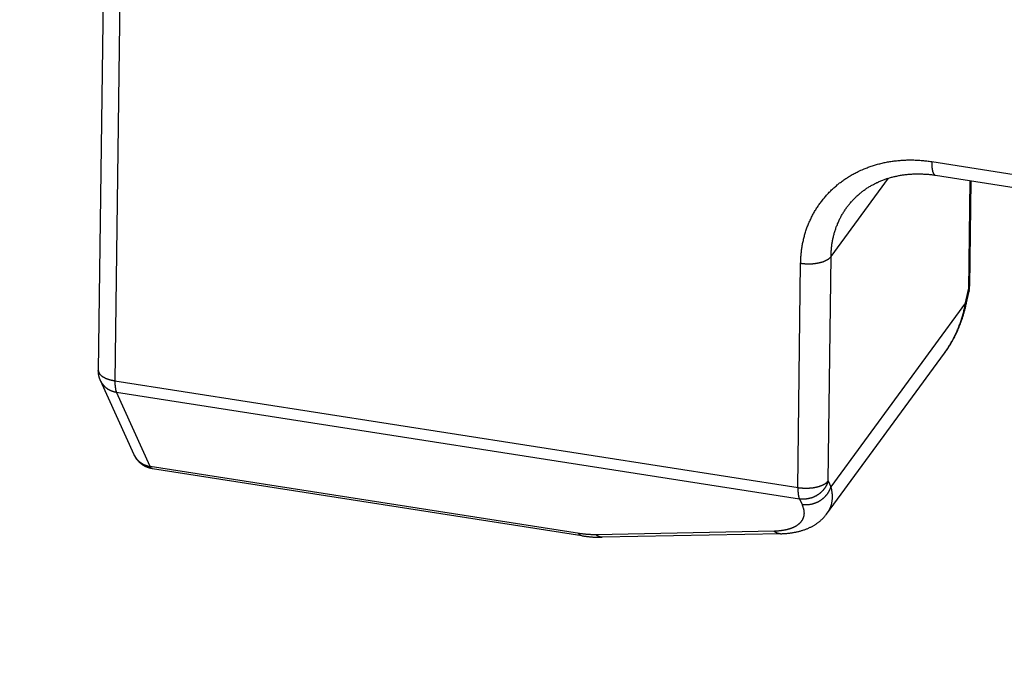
# Model space of a CAD drawing. Header units: inches. Extents: x 0 to 22, y 0 to 17.
# Tile 27 of 46: x 8.179 to 9.409, y 10.839 to 11.645. Entities that reach past the tile are written whole.
import ezdxf

# ---------------------------------------------------------------- set-up
doc = ezdxf.new("R2010")
doc.units = ezdxf.units.IN
doc.header["$LTSCALE"] = 1.21
doc.header["$MEASUREMENT"] = 0
doc.layers.get('0').update_dxf_attribs({"linetype": 'CONTINUOUS'})
doc.styles.get("Standard").update_dxf_attribs({"font": 'arial.ttf'})
doc.dimstyles.new('DIMSTYLE_1', dxfattribs={"dimtxt": 0.17, "dimasz": 0.2, "dimexe": 0.09, "dimexo": 0.07, "dimgap": 0.0425, "dimtad": 0, "dimtih": 1, "dimtoh": 1, "dimzin": 4, "dimdsep": 46, "dimtxsty": 'Standard', "dimblk": '_FILLED', "dimblk1": '_FILLED', "dimblk2": '_FILLED', "dimcen": 0.09, "dimadec": 3, "dimazin": 1, "dimtfac": 1, "dimtdec": 3, "dimtofl": 0, "dimtmove": 0, "dimatfit": 3, "dimldrblk": '_FILLED', "dimfxl": 0, "dimtolj": 1, "dimtzin": 4, "dimarcsym": 0})

# ---------------------------------------------------------------- blocks, each defined once
blk = doc.blocks.new('_FILLED')
at = {"color": 0, "linetype": 'ByBlock'}
blk.add_solid([(0, 0), (-1, 0.2), (-1, -0.2)], dxfattribs=at)
blk = doc.blocks.new('*D1')
at = {"color": 2, "linetype": 'Continuous'}
for p, q in [((20.9102, 11.4958), (20.8549, 11.6315)), ((21.0642, 11.1185), (20.9102, 11.4958)), ((20.9229, 11.4648), (11.4904, 7.6153)), ((1.2938, 3.4541), (10.7263, 7.3035)), ((1.2812, 3.4851), (1.2258, 3.6207)), ((1.4352, 3.1077), (1.2812, 3.4851))]:
    blk.add_line(p, q, dxfattribs=at)
at = {"color": 2, "linetype": 'Continuous', "xscale": 0.2, "yscale": 0.2, "zscale": 0.2}
for p, rotation in [((20.9229, 11.4648), 22.2006454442), ((1.2938, 3.4541), 202.2006454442)]:
    blk.add_blockref('_FILLED', p, dxfattribs=dict(at, rotation=rotation))
at = {"color": 2, "linetype": 'Continuous', "insert": (11.1084, 7.5444), "char_height": 0.17, "width": 0.594052, "attachment_point": 2, "line_spacing_factor": 0.9}
blk.add_mtext('37.00', dxfattribs=at)

msp = doc.modelspace()

# ---------------------------------------------------------------- linework, layer by layer
at = {"color": 7, "linetype": 'Continuous'}
for p, q in [((8.2862, 11.8993), (8.2774, 11.2072)), ((8.3069, 11.8863), (8.2981, 11.1938)), ((9.318, 11.4677), (9.4615, 11.4452)), ((9.1923, 11.3491), (9.2641, 11.447)), ((9.3226, 11.4507), (9.4662, 11.4283)), ((9.3656, 11.444), (9.3639, 11.308)), ((9.367, 11.4438), (9.3653, 11.3121)), ((9.1887, 11.0692), (9.1923, 11.3491)), ((9.1509, 11.0606), (9.1544, 11.3409)), ((9.3603, 11.2916), (9.3639, 11.308)), ((9.3611, 11.2897), (9.3647, 11.3061)), ((9.3603, 11.2916), (9.1919, 11.062)), ((9.1868, 11.0279), (9.3341, 11.2287)), ((9.3339, 11.2285), (9.3349, 11.2299)), ((8.3222, 11.1018), (8.2801, 11.1944)), ((8.2981, 11.1942), (9.1513, 11.0609)), ((8.3422, 11.0873), (8.3001, 11.18)), ((8.3001, 11.18), (9.1528, 11.0467)), ((8.3222, 11.1018), (8.3223, 11.1016)), ((8.3223, 11.1015), (8.3222, 11.1018)), ((8.8781, 11.0035), (8.3422, 11.0873)), ((8.881, 11.0008), (8.3449, 11.0845)), ((9.1887, 11.0692), (9.1919, 11.062)), ((9.1528, 11.0467), (9.1561, 11.0396)), ((9.1217, 11.0065), (8.8988, 11.0021)), ((9.1291, 11.0034), (8.9067, 10.999))]:
    msp.add_line(p, q, dxfattribs=at)
for points in [[(9.1544, 11.3409), (9.1545, 11.3423), (9.1545, 11.3437), (9.1545, 11.3451), (9.1546, 11.3465), (9.1547, 11.3478), (9.1548, 11.3492), (9.1549, 11.3506), (9.155, 11.3519), (9.1551, 11.3533), (9.1553, 11.3547), (9.1554, 11.356), (9.1556, 11.3574), (9.1558, 11.3587), (9.156, 11.3601), (9.1562, 11.3614), (9.1564, 11.3628), (9.1567, 11.3641), (9.1569, 11.3654), (9.1572, 11.3668), (9.1575, 11.3681), (9.1578, 11.3694), (9.1581, 11.3707), (9.1584, 11.3721), (9.1587, 11.3734), (9.1591, 11.3747), (9.1594, 11.376), (9.1598, 11.3773), (9.1602, 11.3785), (9.1606, 11.3798), (9.161, 11.3811), (9.1614, 11.3824), (9.1618, 11.3836), (9.1623, 11.3849), (9.1627, 11.3861), (9.1632, 11.3874), (9.1637, 11.3886), (9.1642, 11.3899), (9.1647, 11.3911), (9.1652, 11.3923), (9.1658, 11.3935), (9.1663, 11.3948), (9.1669, 11.396), (9.1675, 11.3972), (9.1681, 11.3983), (9.1687, 11.3995), (9.1693, 11.4007), (9.1699, 11.4019), (9.1705, 11.403), (9.1712, 11.4042), (9.1718, 11.4053), (9.1725, 11.4065), (9.1732, 11.4076), (9.1739, 11.4087), (9.1746, 11.4099), (9.1753, 11.411), (9.1761, 11.4121), (9.1768, 11.4132), (9.1776, 11.4142), (9.1783, 11.4153), (9.1791, 11.4164), (9.1799, 11.4175), (9.1807, 11.4185), (9.1815, 11.4196), (9.1823, 11.4206), (9.1832, 11.4216), (9.184, 11.4226), (9.1849, 11.4236), (9.1857, 11.4246), (9.1866, 11.4256), (9.1875, 11.4266), (9.1884, 11.4276), (9.1893, 11.4285), (9.1902, 11.4295), (9.1912, 11.4304), (9.1921, 11.4314), (9.1931, 11.4323), (9.194, 11.4332), (9.195, 11.4341), (9.196, 11.435), (9.197, 11.4359), (9.198, 11.4368), (9.199, 11.4376), (9.2, 11.4385), (9.201, 11.4393), (9.2021, 11.4402), (9.2031, 11.441), (9.2042, 11.4418), (9.2053, 11.4426), (9.2063, 11.4434), (9.2074, 11.4442), (9.2085, 11.445), (9.2096, 11.4457), (9.2107, 11.4465), (9.2119, 11.4472), (9.213, 11.4479), (9.2141, 11.4486), (9.2153, 11.4493), (9.2165, 11.45), (9.2176, 11.4507), (9.2188, 11.4514), (9.22, 11.4521), (9.2212, 11.4527), (9.2224, 11.4533), (9.2236, 11.454), (9.2248, 11.4546), (9.226, 11.4552), (9.2272, 11.4558), (9.2285, 11.4564), (9.2297, 11.4569), (9.231, 11.4575), (9.2322, 11.458), (9.2335, 11.4586), (9.2348, 11.4591), (9.2361, 11.4596), (9.2373, 11.4601), (9.2386, 11.4606), (9.2399, 11.461), (9.2412, 11.4615), (9.2425, 11.4619), (9.2439, 11.4624), (9.2452, 11.4628), (9.2465, 11.4632), (9.2479, 11.4636), (9.2492, 11.464), (9.2505, 11.4644), (9.2519, 11.4647), (9.2532, 11.4651), (9.2546, 11.4654), (9.256, 11.4657), (9.2574, 11.4661), (9.2587, 11.4664), (9.2601, 11.4666), (9.2615, 11.4669), (9.2629, 11.4672), (9.2643, 11.4674), (9.2657, 11.4677), (9.2671, 11.4679), (9.2685, 11.4681), (9.2699, 11.4683), (9.2713, 11.4685), (9.2727, 11.4687), (9.2742, 11.4688), (9.2756, 11.469), (9.277, 11.4691), (9.2785, 11.4692), (9.2799, 11.4693), (9.2813, 11.4694), (9.2828, 11.4695), (9.2842, 11.4696), (9.2857, 11.4696), (9.2871, 11.4697), (9.2886, 11.4697), (9.29, 11.4697), (9.2915, 11.4697), (9.293, 11.4697), (9.2944, 11.4697), (9.2959, 11.4697), (9.2973, 11.4696), (9.2988, 11.4696), (9.3003, 11.4695), (9.3018, 11.4694), (9.3032, 11.4693), (9.3047, 11.4692), (9.3062, 11.4691), (9.3076, 11.469), (9.3091, 11.4688), (9.3106, 11.4686), (9.3121, 11.4685), (9.3135, 11.4683), (9.315, 11.4681), (9.3165, 11.4679), (9.318, 11.4677)], [(9.318, 11.4677), (9.318, 11.4673), (9.318, 11.4669), (9.318, 11.4665), (9.318, 11.4662), (9.318, 11.4658), (9.318, 11.4654), (9.318, 11.4651), (9.318, 11.4647), (9.318, 11.4644), (9.318, 11.464), (9.318, 11.4637), (9.318, 11.4633), (9.3181, 11.463), (9.3181, 11.4627), (9.3181, 11.4623), (9.3181, 11.462), (9.3182, 11.4617), (9.3182, 11.4614), (9.3182, 11.461), (9.3182, 11.4607), (9.3183, 11.4604), (9.3183, 11.4601), (9.3183, 11.4598), (9.3184, 11.4595), (9.3184, 11.4592), (9.3185, 11.4589), (9.3185, 11.4586), (9.3185, 11.4584), (9.3186, 11.4581), (9.3186, 11.4578), (9.3187, 11.4575), (9.3187, 11.4573), (9.3188, 11.457), (9.3189, 11.4568), (9.3189, 11.4565), (9.319, 11.4563), (9.319, 11.456), (9.3191, 11.4558), (9.3192, 11.4556), (9.3192, 11.4553), (9.3193, 11.4551), (9.3193, 11.4549), (9.3194, 11.4547), (9.3195, 11.4545), (9.3196, 11.4543), (9.3196, 11.4541), (9.3197, 11.4539), (9.3198, 11.4537), (9.3199, 11.4535), (9.3199, 11.4533), (9.32, 11.4532), (9.3201, 11.453), (9.3202, 11.4528), (9.3203, 11.4527), (9.3204, 11.4525), (9.3205, 11.4524), (9.3205, 11.4523), (9.3206, 11.4521), (9.3207, 11.452), (9.3208, 11.4519), (9.3209, 11.4518), (9.321, 11.4517), (9.3211, 11.4516), (9.3212, 11.4515), (9.3213, 11.4514), (9.3214, 11.4513), (9.3215, 11.4512), (9.3216, 11.4511), (9.3217, 11.4511), (9.3218, 11.451), (9.3219, 11.4509), (9.322, 11.4509), (9.3221, 11.4508), (9.3223, 11.4508), (9.3224, 11.4508), (9.3225, 11.4507), (9.3226, 11.4507), (9.3226, 11.4507)], [(9.2125, 11.4112), (9.2131, 11.412), (9.2138, 11.4129), (9.2145, 11.4138), (9.2152, 11.4147), (9.2159, 11.4156), (9.2166, 11.4164), (9.2173, 11.4173), (9.2181, 11.4181), (9.2188, 11.4189), (9.2196, 11.4197), (9.2203, 11.4205), (9.2211, 11.4214), (9.2219, 11.4221), (9.2227, 11.4229), (9.2235, 11.4237), (9.2243, 11.4245), (9.2252, 11.4252), (9.226, 11.426), (9.2268, 11.4267), (9.2277, 11.4274), (9.2285, 11.4281), (9.2294, 11.4289), (9.2303, 11.4296), (9.2312, 11.4302), (9.2321, 11.4309), (9.233, 11.4316), (9.2339, 11.4322), (9.2348, 11.4329), (9.2357, 11.4335), (9.2367, 11.4342), (9.2376, 11.4348), (9.2385, 11.4354), (9.2395, 11.436), (9.2405, 11.4366), (9.2414, 11.4371), (9.2424, 11.4377), (9.2434, 11.4383), (9.2444, 11.4388), (9.2454, 11.4393), (9.2464, 11.4399), (9.2474, 11.4404), (9.2484, 11.4409), (9.2494, 11.4414), (9.2505, 11.4418), (9.2515, 11.4423), (9.2525, 11.4428), (9.2536, 11.4432), (9.2546, 11.4437), (9.2557, 11.4441), (9.2568, 11.4445), (9.2578, 11.4449), (9.2589, 11.4453), (9.26, 11.4457), (9.2611, 11.4461), (9.2622, 11.4464), (9.2633, 11.4468), (9.2644, 11.4471), (9.2655, 11.4475), (9.2666, 11.4478), (9.2677, 11.4481), (9.2688, 11.4484), (9.27, 11.4487), (9.2711, 11.449), (9.2722, 11.4492), (9.2734, 11.4495), (9.2745, 11.4497), (9.2757, 11.45), (9.2768, 11.4502), (9.278, 11.4504), (9.2791, 11.4506), (9.2803, 11.4508), (9.2815, 11.451), (9.2826, 11.4512), (9.2838, 11.4513), (9.285, 11.4515), (9.2862, 11.4516), (9.2873, 11.4517), (9.2885, 11.4519), (9.2897, 11.452), (9.2909, 11.4521), (9.2921, 11.4521), (9.2933, 11.4522), (9.2945, 11.4523), (9.2957, 11.4523), (9.2969, 11.4524), (9.2981, 11.4524), (9.2993, 11.4524), (9.3005, 11.4524), (9.3018, 11.4524), (9.303, 11.4524), (9.3042, 11.4524), (9.3054, 11.4523), (9.3066, 11.4523), (9.3079, 11.4522), (9.3091, 11.4522), (9.3103, 11.4521), (9.3115, 11.452), (9.3128, 11.4519), (9.314, 11.4518), (9.3152, 11.4517), (9.3165, 11.4515), (9.3177, 11.4514), (9.3189, 11.4512), (9.3202, 11.4511), (9.3214, 11.4509), (9.3226, 11.4507)], [(9.1923, 11.3491), (9.1923, 11.3503), (9.1923, 11.3515), (9.1924, 11.3527), (9.1924, 11.3539), (9.1925, 11.3551), (9.1926, 11.3563), (9.1927, 11.3575), (9.1928, 11.3587), (9.1929, 11.3598), (9.193, 11.361), (9.1932, 11.3622), (9.1933, 11.3634), (9.1935, 11.3645), (9.1937, 11.3657), (9.1938, 11.3668), (9.1941, 11.368), (9.1943, 11.3692), (9.1945, 11.3703), (9.1947, 11.3715), (9.195, 11.3726), (9.1953, 11.3737), (9.1955, 11.3749), (9.1958, 11.376), (9.1961, 11.3771), (9.1964, 11.3782), (9.1967, 11.3793), (9.1971, 11.3805), (9.1974, 11.3816), (9.1978, 11.3827), (9.1982, 11.3838), (9.1985, 11.3849), (9.1989, 11.3859), (9.1993, 11.387), (9.1998, 11.3881), (9.2002, 11.3892), (9.2006, 11.3902), (9.2011, 11.3913), (9.2015, 11.3923), (9.202, 11.3934), (9.2025, 11.3944), (9.203, 11.3955), (9.2035, 11.3965), (9.204, 11.3975), (9.2045, 11.3985), (9.2051, 11.3995), (9.2056, 11.4005), (9.2062, 11.4015), (9.2068, 11.4025), (9.2074, 11.4035), (9.208, 11.4045), (9.2086, 11.4054), (9.2092, 11.4064), (9.2098, 11.4074), (9.2104, 11.4083), (9.2111, 11.4093), (9.2118, 11.4102), (9.2125, 11.4112)], [(9.1544, 11.3409), (9.1548, 11.3409), (9.1552, 11.3408), (9.1556, 11.3407), (9.156, 11.3407), (9.1565, 11.3406), (9.1569, 11.3406), (9.1573, 11.3405), (9.1577, 11.3405), (9.1581, 11.3405), (9.1585, 11.3404), (9.1589, 11.3404), (9.1593, 11.3404), (9.1598, 11.3403), (9.1602, 11.3403), (9.1606, 11.3403), (9.161, 11.3402), (9.1614, 11.3402), (9.1618, 11.3402), (9.1623, 11.3402), (9.1627, 11.3402), (9.1631, 11.3402), (9.1635, 11.3402), (9.164, 11.3402), (9.1644, 11.3402), (9.1648, 11.3402), (9.1652, 11.3402), (9.1656, 11.3402), (9.1661, 11.3402), (9.1665, 11.3402), (9.1669, 11.3402), (9.1673, 11.3402), (9.1677, 11.3402), (9.1681, 11.3403), (9.1686, 11.3403), (9.169, 11.3403), (9.1694, 11.3403), (9.1698, 11.3404), (9.1702, 11.3404), (9.1706, 11.3405), (9.171, 11.3405), (9.1714, 11.3405), (9.1718, 11.3406), (9.1722, 11.3406), (9.1726, 11.3407), (9.173, 11.3407), (9.1734, 11.3408), (9.1738, 11.3408), (9.1742, 11.3409), (9.1746, 11.341), (9.175, 11.341), (9.1754, 11.3411), (9.1758, 11.3412), (9.1762, 11.3412), (9.1766, 11.3413), (9.1769, 11.3414), (9.1773, 11.3415), (9.1777, 11.3416), (9.1781, 11.3416), (9.1784, 11.3417), (9.1788, 11.3418), (9.1792, 11.3419), (9.1795, 11.342), (9.1799, 11.3421), (9.1802, 11.3422), (9.1806, 11.3423), (9.1809, 11.3424), (9.1813, 11.3425), (9.1816, 11.3426), (9.1819, 11.3427), (9.1823, 11.3428), (9.1826, 11.343), (9.1829, 11.3431), (9.1833, 11.3432), (9.1836, 11.3433), (9.1839, 11.3434), (9.1842, 11.3436), (9.1845, 11.3437), (9.1848, 11.3438), (9.1851, 11.3439), (9.1854, 11.3441), (9.1857, 11.3442), (9.186, 11.3444), (9.1862, 11.3445), (9.1865, 11.3446), (9.1868, 11.3448), (9.1871, 11.3449), (9.1873, 11.3451), (9.1876, 11.3452), (9.1878, 11.3454), (9.1881, 11.3455), (9.1883, 11.3457), (9.1886, 11.3458), (9.1888, 11.346), (9.189, 11.3461), (9.1892, 11.3463), (9.1895, 11.3464), (9.1897, 11.3466), (9.1899, 11.3468), (9.1901, 11.3469), (9.1903, 11.3471), (9.1905, 11.3472), (9.1907, 11.3474), (9.1909, 11.3476), (9.191, 11.3478), (9.1912, 11.3479), (9.1914, 11.3481), (9.1915, 11.3483), (9.1917, 11.3484), (9.1918, 11.3486), (9.192, 11.3488), (9.1921, 11.349), (9.1923, 11.3491)], [(9.3639, 11.308), (9.364, 11.3082), (9.3641, 11.3084), (9.3642, 11.3085), (9.3643, 11.3087), (9.3644, 11.3089), (9.3645, 11.3091), (9.3646, 11.3093), (9.3647, 11.3094), (9.3648, 11.3096), (9.3649, 11.3098), (9.365, 11.31), (9.365, 11.3102), (9.3651, 11.3104), (9.3651, 11.3106), (9.3652, 11.3107), (9.3652, 11.3109), (9.3653, 11.3111), (9.3653, 11.3113), (9.3653, 11.3115), (9.3653, 11.3117), (9.3653, 11.3119), (9.3653, 11.3121)], [(9.3647, 11.3061), (9.3647, 11.3064), (9.3648, 11.3068), (9.3649, 11.3072), (9.3649, 11.3076), (9.365, 11.308), (9.3651, 11.3084), (9.3651, 11.3088), (9.3652, 11.3092), (9.3652, 11.3096), (9.3652, 11.31), (9.3653, 11.3104), (9.3653, 11.3108), (9.3653, 11.3112), (9.3653, 11.3117), (9.3653, 11.3121)], [(9.3639, 11.308), (9.364, 11.3079), (9.364, 11.3078), (9.3641, 11.3077), (9.3642, 11.3076), (9.3643, 11.3075), (9.3643, 11.3074), (9.3644, 11.3073), (9.3645, 11.3072), (9.3645, 11.3071), (9.3645, 11.307), (9.3646, 11.3069), (9.3646, 11.3068), (9.3646, 11.3067), (9.3647, 11.3066), (9.3647, 11.3066), (9.3647, 11.3065), (9.3647, 11.3064), (9.3647, 11.3063), (9.3647, 11.3062), (9.3647, 11.3061)], [(9.3347, 11.2295), (9.3354, 11.2306), (9.3362, 11.2317), (9.3369, 11.2328), (9.3376, 11.2339), (9.3384, 11.235), (9.3391, 11.2361), (9.3398, 11.2372), (9.3405, 11.2384), (9.3412, 11.2395), (9.3419, 11.2407), (9.3425, 11.2418), (9.3432, 11.243), (9.3439, 11.2442), (9.3445, 11.2454), (9.3452, 11.2466), (9.3458, 11.2478), (9.3464, 11.249), (9.347, 11.2503), (9.3476, 11.2515), (9.3482, 11.2528), (9.3488, 11.254), (9.3493, 11.2553), (9.3499, 11.2565), (9.3504, 11.2578), (9.351, 11.2591), (9.3515, 11.2604), (9.352, 11.2617), (9.3525, 11.263), (9.353, 11.2643), (9.3535, 11.2656), (9.3539, 11.267), (9.3544, 11.2683), (9.3548, 11.2696), (9.3553, 11.271), (9.3557, 11.2723), (9.3561, 11.2737), (9.3565, 11.275), (9.3569, 11.2764), (9.3573, 11.2777), (9.3576, 11.2791), (9.358, 11.2805), (9.3583, 11.2819), (9.3586, 11.2832), (9.3589, 11.2846), (9.3592, 11.286), (9.3595, 11.2874), (9.3598, 11.2888), (9.3601, 11.2902), (9.3603, 11.2916)], [(9.3349, 11.2299), (9.3357, 11.231), (9.3365, 11.2321), (9.3373, 11.2333), (9.338, 11.2344), (9.3388, 11.2356), (9.3396, 11.2368), (9.3403, 11.238), (9.3411, 11.2392), (9.3418, 11.2404), (9.3425, 11.2416), (9.3432, 11.2429), (9.3439, 11.2441), (9.3446, 11.2454), (9.3453, 11.2467), (9.346, 11.2479), (9.3467, 11.2492), (9.3473, 11.2505), (9.348, 11.2518), (9.3486, 11.2531), (9.3492, 11.2545), (9.3499, 11.2558), (9.3505, 11.2571), (9.3511, 11.2585), (9.3516, 11.2598), (9.3522, 11.2612), (9.3528, 11.2626), (9.3533, 11.264), (9.3539, 11.2653), (9.3544, 11.2667), (9.3549, 11.2681), (9.3554, 11.2695), (9.3559, 11.2709), (9.3564, 11.2724), (9.3568, 11.2738), (9.3573, 11.2752), (9.3577, 11.2766), (9.3582, 11.2781), (9.3586, 11.2795), (9.359, 11.281), (9.3594, 11.2824), (9.3597, 11.2839), (9.3601, 11.2853), (9.3605, 11.2868), (9.3608, 11.2883), (9.3611, 11.2897)], [(9.3603, 11.2916), (9.3604, 11.2915), (9.3605, 11.2914), (9.3606, 11.2913), (9.3607, 11.2912), (9.3607, 11.2911), (9.3608, 11.291), (9.3609, 11.2909), (9.3609, 11.2908), (9.361, 11.2907), (9.361, 11.2906), (9.361, 11.2905), (9.3611, 11.2904), (9.3611, 11.2903), (9.3611, 11.2902), (9.3611, 11.2901), (9.3611, 11.29), (9.3611, 11.2899), (9.3611, 11.2898), (9.3611, 11.2898), (9.3611, 11.2897)], [(8.2774, 11.2072), (8.2774, 11.2071), (8.2774, 11.2069), (8.2775, 11.2067), (8.2775, 11.2065), (8.2775, 11.2063), (8.2775, 11.2061), (8.2776, 11.2059), (8.2776, 11.2057), (8.2777, 11.2056), (8.2777, 11.2054), (8.2778, 11.2052), (8.2778, 11.205), (8.2779, 11.2048), (8.278, 11.2046), (8.2781, 11.2044), (8.2781, 11.2042), (8.2782, 11.2041), (8.2783, 11.2039), (8.2784, 11.2037), (8.2786, 11.2035), (8.2787, 11.2033), (8.2788, 11.2031), (8.2789, 11.203), (8.2791, 11.2028), (8.2792, 11.2026), (8.2793, 11.2024), (8.2795, 11.2023), (8.2796, 11.2021), (8.2798, 11.2019), (8.28, 11.2017), (8.2801, 11.2016), (8.2803, 11.2014), (8.2805, 11.2012), (8.2807, 11.201), (8.2809, 11.2009), (8.2811, 11.2007), (8.2813, 11.2005), (8.2815, 11.2004), (8.2817, 11.2002), (8.2819, 11.2), (8.2822, 11.1999), (8.2824, 11.1997), (8.2826, 11.1996), (8.2829, 11.1994), (8.2831, 11.1992), (8.2833, 11.1991), (8.2836, 11.1989), (8.2839, 11.1988), (8.2841, 11.1986), (8.2844, 11.1985), (8.2847, 11.1983), (8.2849, 11.1982), (8.2852, 11.1981), (8.2855, 11.1979), (8.2858, 11.1978), (8.2861, 11.1976), (8.2864, 11.1975), (8.2867, 11.1974), (8.287, 11.1972), (8.2873, 11.1971), (8.2876, 11.197), (8.2879, 11.1968), (8.2883, 11.1967), (8.2886, 11.1966), (8.2889, 11.1965), (8.2892, 11.1964), (8.2896, 11.1962), (8.2899, 11.1961), (8.2903, 11.196), (8.2906, 11.1959), (8.291, 11.1958), (8.2913, 11.1957), (8.2917, 11.1956), (8.292, 11.1955), (8.2924, 11.1954), (8.2927, 11.1953), (8.2931, 11.1952), (8.2935, 11.1951), (8.2939, 11.195), (8.2942, 11.1949), (8.2946, 11.1948), (8.295, 11.1948), (8.2954, 11.1947), (8.2958, 11.1946), (8.2962, 11.1945), (8.2966, 11.1944), (8.2969, 11.1944), (8.2973, 11.1943), (8.2977, 11.1942), (8.2981, 11.1942)], [(8.2801, 11.1944), (8.2799, 11.1949), (8.2798, 11.1952), (8.2796, 11.1956), (8.2795, 11.196), (8.2793, 11.1964), (8.2792, 11.1968), (8.279, 11.1972), (8.2789, 11.1976), (8.2788, 11.198), (8.2786, 11.1984), (8.2785, 11.1988), (8.2784, 11.1992), (8.2783, 11.1997), (8.2782, 11.2001), (8.2781, 11.2005), (8.278, 11.2009), (8.278, 11.2013), (8.2779, 11.2017), (8.2778, 11.2021), (8.2777, 11.2026), (8.2777, 11.203), (8.2776, 11.2034), (8.2776, 11.2038), (8.2775, 11.2043), (8.2775, 11.2047), (8.2775, 11.2051), (8.2775, 11.2055), (8.2774, 11.206), (8.2774, 11.2064), (8.2774, 11.2068), (8.2774, 11.2072)], [(8.2802, 11.1943), (8.2804, 11.1939), (8.2805, 11.1936), (8.2807, 11.1933), (8.2809, 11.1929), (8.2811, 11.1926), (8.2812, 11.1923), (8.2814, 11.1919), (8.2816, 11.1916), (8.2818, 11.1913), (8.282, 11.191), (8.2823, 11.1907), (8.2825, 11.1904), (8.2827, 11.1901), (8.2829, 11.1898), (8.2832, 11.1895), (8.2834, 11.1892), (8.2836, 11.1889), (8.2839, 11.1886), (8.2841, 11.1883), (8.2844, 11.1881), (8.2846, 11.1878), (8.2849, 11.1875), (8.2852, 11.1872), (8.2855, 11.187), (8.2857, 11.1867), (8.286, 11.1865), (8.2863, 11.1862), (8.2866, 11.186), (8.2869, 11.1857), (8.2872, 11.1855), (8.2875, 11.1852), (8.2878, 11.185), (8.2881, 11.1848), (8.2884, 11.1846), (8.2887, 11.1843), (8.2891, 11.1841), (8.2894, 11.1839), (8.2897, 11.1837), (8.29, 11.1835), (8.2904, 11.1833), (8.2907, 11.1831), (8.2911, 11.1829), (8.2914, 11.1828), (8.2917, 11.1826), (8.2921, 11.1824), (8.2925, 11.1822), (8.2928, 11.1821), (8.2932, 11.1819), (8.2935, 11.1818), (8.2939, 11.1816), (8.2943, 11.1815), (8.2946, 11.1813), (8.295, 11.1812), (8.2954, 11.1811), (8.2958, 11.181), (8.2961, 11.1808), (8.2965, 11.1807), (8.2969, 11.1806), (8.2973, 11.1805), (8.2977, 11.1804), (8.2981, 11.1803), (8.2985, 11.1802), (8.2989, 11.1802), (8.2993, 11.1801), (8.2997, 11.18), (8.3001, 11.18)], [(8.2981, 11.1938), (8.2981, 11.1934), (8.2981, 11.1931), (8.2981, 11.1927), (8.2981, 11.1923), (8.2981, 11.192), (8.2981, 11.1916), (8.2982, 11.1913), (8.2982, 11.1909), (8.2982, 11.1906), (8.2982, 11.1902), (8.2982, 11.1899), (8.2982, 11.1896), (8.2982, 11.1892), (8.2983, 11.1889), (8.2983, 11.1886), (8.2983, 11.1883), (8.2983, 11.1879), (8.2984, 11.1876), (8.2984, 11.1873), (8.2984, 11.187), (8.2985, 11.1867), (8.2985, 11.1864), (8.2985, 11.1861), (8.2986, 11.1858), (8.2986, 11.1855), (8.2987, 11.1852), (8.2987, 11.185), (8.2987, 11.1847), (8.2988, 11.1844), (8.2988, 11.1841), (8.2989, 11.1839), (8.2989, 11.1836), (8.299, 11.1834), (8.2991, 11.1831), (8.2991, 11.1829), (8.2992, 11.1826), (8.2992, 11.1824), (8.2993, 11.1822), (8.2994, 11.1819), (8.2994, 11.1817), (8.2995, 11.1815), (8.2995, 11.1813), (8.2996, 11.1811), (8.2997, 11.1809), (8.2998, 11.1807), (8.2998, 11.1805), (8.2999, 11.1803), (8.3, 11.1801), (8.3001, 11.18)], [(8.3449, 11.0845), (8.3445, 11.0846), (8.3441, 11.0847), (8.3437, 11.0847), (8.3433, 11.0848), (8.3429, 11.0849), (8.3425, 11.085), (8.3421, 11.0851), (8.3417, 11.0852), (8.3414, 11.0853), (8.341, 11.0854), (8.3406, 11.0855), (8.3402, 11.0857), (8.3398, 11.0858), (8.3394, 11.0859), (8.339, 11.0861), (8.3386, 11.0862), (8.3382, 11.0864), (8.3379, 11.0865), (8.3375, 11.0867), (8.3371, 11.0869), (8.3367, 11.087), (8.3364, 11.0872), (8.336, 11.0874), (8.3356, 11.0876), (8.3353, 11.0878), (8.3349, 11.088), (8.3346, 11.0882), (8.3342, 11.0884), (8.3338, 11.0886), (8.3335, 11.0888), (8.3331, 11.089), (8.3328, 11.0893), (8.3325, 11.0895), (8.3321, 11.0897), (8.3318, 11.09), (8.3315, 11.0902), (8.3311, 11.0905), (8.3308, 11.0907), (8.3305, 11.091), (8.3302, 11.0913), (8.3298, 11.0915), (8.3295, 11.0918), (8.3292, 11.0921), (8.3289, 11.0924), (8.3286, 11.0927), (8.3283, 11.093), (8.328, 11.0933), (8.3277, 11.0936), (8.3275, 11.0939), (8.3272, 11.0942), (8.3269, 11.0945), (8.3266, 11.0948), (8.3264, 11.0951), (8.3261, 11.0954), (8.3258, 11.0958), (8.3256, 11.0961), (8.3253, 11.0964), (8.3251, 11.0968), (8.3249, 11.0971), (8.3246, 11.0975), (8.3244, 11.0978), (8.3242, 11.0982), (8.3239, 11.0985), (8.3237, 11.0989), (8.3235, 11.0993), (8.3233, 11.0996), (8.3231, 11.1), (8.3229, 11.1004), (8.3227, 11.1007), (8.3225, 11.1011), (8.3223, 11.1016)], [(8.3225, 11.1012), (8.3226, 11.1009), (8.3228, 11.1006), (8.323, 11.1002), (8.3232, 11.0999), (8.3234, 11.0996), (8.3236, 11.0993), (8.3237, 11.0989), (8.324, 11.0986), (8.3242, 11.0983), (8.3244, 11.098), (8.3246, 11.0977), (8.3248, 11.0974), (8.325, 11.0971), (8.3253, 11.0968), (8.3255, 11.0965), (8.3257, 11.0962), (8.326, 11.0959), (8.3262, 11.0956), (8.3265, 11.0954), (8.3268, 11.0951), (8.327, 11.0948), (8.3273, 11.0945), (8.3276, 11.0943), (8.3278, 11.094), (8.3281, 11.0938), (8.3284, 11.0935), (8.3287, 11.0933), (8.329, 11.093), (8.3293, 11.0928), (8.3296, 11.0925), (8.3299, 11.0923), (8.3302, 11.0921), (8.3305, 11.0919), (8.3308, 11.0917), (8.3312, 11.0914), (8.3315, 11.0912), (8.3318, 11.091), (8.3321, 11.0908), (8.3325, 11.0906), (8.3328, 11.0904), (8.3332, 11.0903), (8.3335, 11.0901), (8.3339, 11.0899), (8.3342, 11.0897), (8.3346, 11.0896), (8.3349, 11.0894), (8.3353, 11.0892), (8.3356, 11.0891), (8.336, 11.0889), (8.3364, 11.0888), (8.3367, 11.0887), (8.3371, 11.0885), (8.3375, 11.0884), (8.3379, 11.0883), (8.3383, 11.0882), (8.3386, 11.088), (8.339, 11.0879), (8.3394, 11.0878), (8.3398, 11.0877), (8.3402, 11.0876), (8.3406, 11.0876), (8.341, 11.0875), (8.3414, 11.0874), (8.3418, 11.0873), (8.3422, 11.0873)], [(8.3449, 11.0845), (8.3448, 11.0845), (8.3447, 11.0846), (8.3446, 11.0846), (8.3445, 11.0846), (8.3444, 11.0847), (8.3443, 11.0847), (8.3442, 11.0848), (8.3441, 11.0848), (8.3439, 11.0849), (8.3438, 11.085), (8.3437, 11.0851), (8.3436, 11.0851), (8.3435, 11.0852), (8.3434, 11.0853), (8.3433, 11.0854), (8.3432, 11.0855), (8.3431, 11.0857), (8.343, 11.0858), (8.343, 11.0859), (8.3429, 11.086), (8.3428, 11.0862), (8.3427, 11.0863), (8.3426, 11.0865), (8.3425, 11.0866), (8.3424, 11.0868), (8.3423, 11.0869), (8.3423, 11.0871), (8.3422, 11.0873)], [(9.1513, 11.0609), (9.1517, 11.0608), (9.1521, 11.0608), (9.1525, 11.0607), (9.1529, 11.0607), (9.1533, 11.0606), (9.1537, 11.0606), (9.1541, 11.0605), (9.1545, 11.0605), (9.155, 11.0605), (9.1554, 11.0604), (9.1558, 11.0604), (9.1562, 11.0604), (9.1566, 11.0603), (9.157, 11.0603), (9.1575, 11.0603), (9.1579, 11.0603), (9.1583, 11.0602), (9.1587, 11.0602), (9.1591, 11.0602), (9.1596, 11.0602), (9.16, 11.0602), (9.1604, 11.0602), (9.1608, 11.0602), (9.1612, 11.0602), (9.1617, 11.0602), (9.1621, 11.0602), (9.1625, 11.0602), (9.1629, 11.0602), (9.1633, 11.0602), (9.1638, 11.0603), (9.1642, 11.0603), (9.1646, 11.0603), (9.165, 11.0603), (9.1654, 11.0603), (9.1658, 11.0604), (9.1662, 11.0604), (9.1667, 11.0604), (9.1671, 11.0605), (9.1675, 11.0605), (9.1679, 11.0606), (9.1683, 11.0606), (9.1687, 11.0607), (9.1691, 11.0607), (9.1695, 11.0608), (9.1699, 11.0608), (9.1703, 11.0609), (9.1707, 11.0609), (9.1711, 11.061), (9.1715, 11.0611), (9.1719, 11.0611), (9.1722, 11.0612), (9.1726, 11.0613), (9.173, 11.0614), (9.1734, 11.0614), (9.1738, 11.0615), (9.1741, 11.0616), (9.1745, 11.0617), (9.1749, 11.0618), (9.1752, 11.0619), (9.1756, 11.062), (9.176, 11.062), (9.1763, 11.0621), (9.1767, 11.0622), (9.177, 11.0623), (9.1774, 11.0624), (9.1777, 11.0626), (9.1781, 11.0627), (9.1784, 11.0628), (9.1787, 11.0629), (9.1791, 11.063), (9.1794, 11.0631), (9.1797, 11.0632), (9.18, 11.0634), (9.1803, 11.0635), (9.1806, 11.0636), (9.1809, 11.0637), (9.1812, 11.0639), (9.1815, 11.064), (9.1818, 11.0641), (9.1821, 11.0642), (9.1824, 11.0644), (9.1827, 11.0645), (9.183, 11.0647), (9.1832, 11.0648), (9.1835, 11.0649), (9.1838, 11.0651), (9.184, 11.0652), (9.1843, 11.0654), (9.1845, 11.0655), (9.1848, 11.0657), (9.185, 11.0658), (9.1852, 11.066), (9.1855, 11.0661), (9.1857, 11.0663), (9.1859, 11.0665), (9.1861, 11.0666), (9.1863, 11.0668), (9.1865, 11.0669), (9.1867, 11.0671), (9.1869, 11.0673), (9.1871, 11.0674), (9.1873, 11.0676), (9.1875, 11.0678), (9.1876, 11.068), (9.1878, 11.0681), (9.188, 11.0683), (9.1881, 11.0685), (9.1883, 11.0686), (9.1884, 11.0688), (9.1886, 11.069), (9.1887, 11.0692)], [(9.1887, 11.0692), (9.1886, 11.0688), (9.1885, 11.0685), (9.1884, 11.0681), (9.1883, 11.0677), (9.1881, 11.0673), (9.188, 11.067), (9.1879, 11.0666), (9.1877, 11.0662), (9.1876, 11.0659), (9.1874, 11.0655), (9.1872, 11.0651), (9.1871, 11.0648), (9.1869, 11.0644), (9.1867, 11.064), (9.1865, 11.0637), (9.1864, 11.0633), (9.1862, 11.063), (9.186, 11.0626), (9.1858, 11.0623), (9.1856, 11.0619), (9.1853, 11.0616), (9.1851, 11.0612), (9.1849, 11.0609), (9.1847, 11.0606), (9.1845, 11.0602), (9.1842, 11.0599), (9.184, 11.0596), (9.1837, 11.0592), (9.1835, 11.0589), (9.1832, 11.0586), (9.183, 11.0583), (9.1827, 11.058), (9.1824, 11.0577), (9.1822, 11.0573), (9.1819, 11.057), (9.1816, 11.0567), (9.1813, 11.0564), (9.181, 11.0561), (9.1807, 11.0559), (9.1804, 11.0556), (9.1801, 11.0553), (9.1798, 11.055), (9.1795, 11.0547), (9.1792, 11.0544), (9.1789, 11.0542), (9.1786, 11.0539), (9.1782, 11.0536), (9.1779, 11.0534), (9.1776, 11.0531), (9.1772, 11.0529), (9.1769, 11.0526), (9.1766, 11.0524), (9.1762, 11.0522), (9.1759, 11.0519), (9.1755, 11.0517), (9.1752, 11.0515), (9.1748, 11.0513), (9.1744, 11.051), (9.1741, 11.0508), (9.1737, 11.0506), (9.1733, 11.0504), (9.173, 11.0502), (9.1726, 11.05), (9.1722, 11.0498), (9.1718, 11.0496), (9.1715, 11.0495), (9.1711, 11.0493), (9.1707, 11.0491), (9.1703, 11.049), (9.1699, 11.0488), (9.1695, 11.0486), (9.1691, 11.0485), (9.1687, 11.0483), (9.1683, 11.0482), (9.1679, 11.0481), (9.1675, 11.0479), (9.1671, 11.0478), (9.1667, 11.0477), (9.1663, 11.0476), (9.1659, 11.0475), (9.1655, 11.0474), (9.1651, 11.0473), (9.1647, 11.0472), (9.1643, 11.0471), (9.1639, 11.047), (9.1635, 11.0469), (9.1631, 11.0468), (9.1627, 11.0468), (9.1622, 11.0467), (9.1618, 11.0467), (9.1614, 11.0466), (9.161, 11.0466), (9.1606, 11.0465), (9.1602, 11.0465), (9.1598, 11.0464), (9.1593, 11.0464), (9.1589, 11.0464), (9.1585, 11.0464), (9.1581, 11.0464), (9.1577, 11.0464), (9.1573, 11.0464), (9.1569, 11.0464), (9.1565, 11.0464), (9.1561, 11.0464), (9.1556, 11.0464), (9.1552, 11.0465), (9.1548, 11.0465), (9.1544, 11.0465), (9.154, 11.0466), (9.1536, 11.0466), (9.1532, 11.0467), (9.1528, 11.0467)], [(9.1509, 11.0606), (9.1509, 11.0602), (9.1509, 11.0598), (9.1509, 11.0595), (9.1509, 11.0591), (9.1509, 11.0588), (9.1509, 11.0584), (9.1509, 11.0581), (9.1509, 11.0577), (9.1509, 11.0574), (9.1509, 11.057), (9.1509, 11.0567), (9.151, 11.0563), (9.151, 11.056), (9.151, 11.0557), (9.151, 11.0554), (9.1511, 11.055), (9.1511, 11.0547), (9.1511, 11.0544), (9.1511, 11.0541), (9.1512, 11.0538), (9.1512, 11.0535), (9.1512, 11.0532), (9.1513, 11.0529), (9.1513, 11.0526), (9.1514, 11.0523), (9.1514, 11.052), (9.1514, 11.0517), (9.1515, 11.0515), (9.1515, 11.0512), (9.1516, 11.0509), (9.1516, 11.0507), (9.1517, 11.0504), (9.1517, 11.0501), (9.1518, 11.0499), (9.1518, 11.0497), (9.1519, 11.0494), (9.152, 11.0492), (9.152, 11.0489), (9.1521, 11.0487), (9.1522, 11.0485), (9.1522, 11.0483), (9.1523, 11.0481), (9.1524, 11.0479), (9.1524, 11.0477), (9.1525, 11.0475), (9.1526, 11.0473), (9.1527, 11.0471), (9.1527, 11.0469), (9.1528, 11.0467)], [(9.1919, 11.062), (9.1918, 11.0616), (9.1917, 11.0613), (9.1916, 11.0609), (9.1915, 11.0605), (9.1913, 11.0601), (9.1912, 11.0597), (9.1911, 11.0594), (9.1909, 11.059), (9.1908, 11.0586), (9.1906, 11.0582), (9.1904, 11.0579), (9.1903, 11.0575), (9.1901, 11.0571), (9.1899, 11.0568), (9.1897, 11.0564), (9.1895, 11.056), (9.1893, 11.0557), (9.1891, 11.0553), (9.1889, 11.055), (9.1887, 11.0546), (9.1885, 11.0543), (9.1883, 11.0539), (9.188, 11.0536), (9.1878, 11.0532), (9.1876, 11.0529), (9.1873, 11.0526), (9.1871, 11.0522), (9.1868, 11.0519), (9.1866, 11.0516), (9.1863, 11.0513), (9.186, 11.0509), (9.1858, 11.0506), (9.1855, 11.0503), (9.1852, 11.05), (9.1849, 11.0497), (9.1846, 11.0494), (9.1843, 11.0491), (9.184, 11.0488), (9.1837, 11.0485), (9.1834, 11.0482), (9.1831, 11.0479), (9.1828, 11.0476), (9.1825, 11.0473), (9.1822, 11.0471), (9.1818, 11.0468), (9.1815, 11.0465), (9.1812, 11.0463), (9.1808, 11.046), (9.1805, 11.0457), (9.1802, 11.0455), (9.1798, 11.0452), (9.1795, 11.045), (9.1791, 11.0448), (9.1787, 11.0445), (9.1784, 11.0443), (9.178, 11.0441), (9.1777, 11.0439), (9.1773, 11.0436), (9.1769, 11.0434), (9.1765, 11.0432), (9.1762, 11.043), (9.1758, 11.0428), (9.1754, 11.0426), (9.175, 11.0425), (9.1746, 11.0423), (9.1742, 11.0421), (9.1738, 11.0419), (9.1734, 11.0418), (9.173, 11.0416), (9.1726, 11.0414), (9.1722, 11.0413), (9.1718, 11.0411), (9.1714, 11.041), (9.171, 11.0409), (9.1706, 11.0407), (9.1702, 11.0406), (9.1698, 11.0405), (9.1694, 11.0404), (9.169, 11.0403), (9.1686, 11.0402), (9.1682, 11.0401), (9.1677, 11.04), (9.1673, 11.0399), (9.1669, 11.0398), (9.1665, 11.0397), (9.1661, 11.0396), (9.1657, 11.0396), (9.1652, 11.0395), (9.1648, 11.0395), (9.1644, 11.0394), (9.164, 11.0394), (9.1636, 11.0393), (9.1631, 11.0393), (9.1627, 11.0393), (9.1623, 11.0392), (9.1619, 11.0392), (9.1614, 11.0392), (9.161, 11.0392), (9.1606, 11.0392), (9.1602, 11.0392), (9.1598, 11.0392), (9.1594, 11.0392), (9.1589, 11.0393), (9.1585, 11.0393), (9.1581, 11.0393), (9.1577, 11.0394), (9.1573, 11.0394), (9.1569, 11.0395), (9.1565, 11.0395), (9.1561, 11.0396)], [(9.1919, 11.062), (9.1922, 11.0613), (9.1923, 11.0605), (9.1925, 11.0597), (9.1927, 11.059), (9.1928, 11.0582), (9.193, 11.0575), (9.1931, 11.0567), (9.1932, 11.056), (9.1933, 11.0552), (9.1934, 11.0545), (9.1935, 11.0537), (9.1936, 11.053), (9.1936, 11.0523), (9.1937, 11.0515), (9.1937, 11.0508), (9.1937, 11.0501), (9.1937, 11.0494), (9.1937, 11.0487), (9.1937, 11.048), (9.1937, 11.0473), (9.1936, 11.0466), (9.1936, 11.0459), (9.1935, 11.0452), (9.1934, 11.0445), (9.1933, 11.0438), (9.1932, 11.0431), (9.1931, 11.0424), (9.193, 11.0418), (9.1928, 11.0411), (9.1927, 11.0405), (9.1925, 11.0398), (9.1923, 11.0392), (9.1921, 11.0385), (9.1919, 11.0379), (9.1917, 11.0372), (9.1915, 11.0366), (9.1912, 11.036), (9.191, 11.0354), (9.1907, 11.0348), (9.1905, 11.0342), (9.1902, 11.0336), (9.1899, 11.033), (9.1896, 11.0324), (9.1893, 11.0318), (9.189, 11.0312), (9.1886, 11.0307), (9.1883, 11.0301), (9.1879, 11.0295), (9.1876, 11.029), (9.1872, 11.0284), (9.1868, 11.0279)], [(9.1561, 11.0396), (9.1563, 11.0391), (9.1565, 11.0386), (9.1567, 11.0382), (9.1568, 11.0377), (9.157, 11.0372), (9.1572, 11.0368), (9.1573, 11.0363), (9.1575, 11.0358), (9.1576, 11.0354), (9.1578, 11.0349), (9.1579, 11.0345), (9.158, 11.034), (9.1581, 11.0336), (9.1582, 11.0331), (9.1583, 11.0327), (9.1583, 11.0322), (9.1584, 11.0318), (9.1584, 11.0314), (9.1585, 11.0309), (9.1585, 11.0305), (9.1585, 11.0301), (9.1586, 11.0296), (9.1586, 11.0292), (9.1586, 11.0288), (9.1586, 11.0284), (9.1585, 11.028), (9.1585, 11.0276), (9.1585, 11.0271), (9.1584, 11.0267), (9.1584, 11.0263), (9.1583, 11.0259), (9.1582, 11.0255), (9.1582, 11.0252), (9.1581, 11.0248), (9.158, 11.0244), (9.1579, 11.024), (9.1577, 11.0236), (9.1576, 11.0233), (9.1575, 11.0229), (9.1573, 11.0225), (9.1572, 11.0222), (9.157, 11.0218), (9.1569, 11.0214), (9.1567, 11.0211), (9.1565, 11.0208), (9.1563, 11.0204), (9.1561, 11.0201), (9.1559, 11.0197), (9.1557, 11.0194), (9.1555, 11.0191), (9.1552, 11.0188), (9.155, 11.0184), (9.1547, 11.0181), (9.1545, 11.0178), (9.1542, 11.0175), (9.154, 11.0172), (9.1537, 11.0169), (9.1534, 11.0166), (9.1531, 11.0163), (9.1528, 11.016), (9.1525, 11.0158), (9.1522, 11.0155), (9.1519, 11.0152), (9.1515, 11.0149), (9.1512, 11.0147), (9.1509, 11.0144), (9.1505, 11.0142), (9.1502, 11.0139), (9.1498, 11.0137), (9.1495, 11.0134), (9.1491, 11.0132), (9.1487, 11.0129), (9.1483, 11.0127), (9.1479, 11.0125), (9.1475, 11.0123), (9.1471, 11.012), (9.1467, 11.0118), (9.1463, 11.0116), (9.1459, 11.0114), (9.1455, 11.0112), (9.145, 11.011), (9.1446, 11.0108), (9.1442, 11.0106), (9.1437, 11.0105), (9.1433, 11.0103), (9.1428, 11.0101), (9.1424, 11.0099), (9.1419, 11.0098), (9.1414, 11.0096), (9.1409, 11.0095), (9.1405, 11.0093), (9.14, 11.0092), (9.1395, 11.009), (9.139, 11.0089), (9.1385, 11.0087), (9.138, 11.0086), (9.1375, 11.0085), (9.137, 11.0083), (9.1364, 11.0082), (9.1359, 11.0081), (9.1354, 11.008), (9.1349, 11.0079), (9.1343, 11.0078), (9.1338, 11.0077), (9.1333, 11.0076), (9.1327, 11.0075), (9.1322, 11.0074), (9.1316, 11.0073), (9.1311, 11.0072), (9.1305, 11.0072), (9.1299, 11.0071), (9.1294, 11.007), (9.1288, 11.007), (9.1282, 11.0069), (9.1277, 11.0068), (9.1271, 11.0068), (9.1265, 11.0067), (9.1259, 11.0067), (9.1253, 11.0067), (9.1247, 11.0066), (9.1241, 11.0066), (9.1235, 11.0066), (9.1229, 11.0065), (9.1223, 11.0065), (9.1217, 11.0065)], [(9.1291, 11.0034), (9.1299, 11.0034), (9.1309, 11.0034), (9.1318, 11.0035), (9.1327, 11.0035), (9.1336, 11.0036), (9.1345, 11.0036), (9.1354, 11.0037), (9.1364, 11.0037), (9.1373, 11.0038), (9.1382, 11.0039), (9.1391, 11.004), (9.14, 11.0041), (9.141, 11.0042), (9.1419, 11.0043), (9.1428, 11.0045), (9.1437, 11.0046), (9.1447, 11.0047), (9.1456, 11.0049), (9.1465, 11.0051), (9.1474, 11.0052), (9.1483, 11.0054), (9.1492, 11.0056), (9.1502, 11.0058), (9.1511, 11.006), (9.152, 11.0062), (9.1529, 11.0065), (9.1538, 11.0067), (9.1547, 11.0069), (9.1556, 11.0072), (9.1564, 11.0075), (9.1573, 11.0077), (9.1582, 11.008), (9.1591, 11.0083), (9.1599, 11.0086), (9.1608, 11.0089), (9.1616, 11.0093), (9.1624, 11.0096), (9.1632, 11.0099), (9.164, 11.0103), (9.1648, 11.0106), (9.1656, 11.011), (9.1664, 11.0114), (9.1672, 11.0117), (9.1679, 11.0121), (9.1687, 11.0125), (9.1694, 11.0129), (9.1701, 11.0133), (9.1708, 11.0137), (9.1715, 11.0141), (9.1722, 11.0146), (9.1729, 11.015), (9.1736, 11.0154), (9.1742, 11.0159), (9.1749, 11.0163), (9.1755, 11.0168), (9.1761, 11.0172), (9.1767, 11.0177), (9.1773, 11.0182), (9.1779, 11.0186), (9.1785, 11.0191), (9.1791, 11.0196), (9.1797, 11.0201), (9.1802, 11.0206), (9.1807, 11.0211), (9.1813, 11.0216), (9.1818, 11.0221), (9.1823, 11.0226), (9.1828, 11.0231), (9.1833, 11.0237), (9.1838, 11.0242), (9.1843, 11.0247), (9.1847, 11.0253), (9.1852, 11.0258), (9.1856, 11.0264), (9.186, 11.0269), (9.1865, 11.0275), (9.1868, 11.0279)], [(8.8801, 11.0009), (8.88, 11.0009), (8.8799, 11.001), (8.8798, 11.001), (8.8797, 11.001), (8.8796, 11.0011), (8.8795, 11.0011), (8.8794, 11.0012), (8.8793, 11.0012), (8.8792, 11.0013), (8.8791, 11.0014), (8.879, 11.0014), (8.8788, 11.0015), (8.8787, 11.0016), (8.8786, 11.0017), (8.8785, 11.0018), (8.8785, 11.0019), (8.8784, 11.002), (8.8783, 11.0022), (8.8782, 11.0023), (8.8781, 11.0024), (8.878, 11.0025), (8.8779, 11.0027), (8.8778, 11.0028), (8.8777, 11.003), (8.8776, 11.0031), (8.8775, 11.0033), (8.8775, 11.0035), (8.8774, 11.0037)], [(8.8988, 11.0021), (8.8982, 11.0021), (8.8976, 11.0021), (8.897, 11.0021), (8.8964, 11.0021), (8.8958, 11.0021), (8.8952, 11.0021), (8.8946, 11.0021), (8.894, 11.0021), (8.8934, 11.0021), (8.8927, 11.0021), (8.8921, 11.0022), (8.8915, 11.0022), (8.8909, 11.0022), (8.8903, 11.0022), (8.8897, 11.0023), (8.889, 11.0023), (8.8884, 11.0024), (8.8878, 11.0024), (8.8872, 11.0025), (8.8865, 11.0025), (8.8859, 11.0026), (8.8853, 11.0026), (8.8846, 11.0027), (8.884, 11.0028), (8.8834, 11.0028), (8.8827, 11.0029), (8.8821, 11.003), (8.8814, 11.0031), (8.8808, 11.0032), (8.8801, 11.0033), (8.8794, 11.0033), (8.8788, 11.0034), (8.8781, 11.0035)], [(9.1291, 11.0034), (9.1288, 11.0034), (9.1286, 11.0034), (9.1283, 11.0034), (9.1281, 11.0034), (9.1278, 11.0034), (9.1276, 11.0035), (9.1273, 11.0035), (9.1271, 11.0035), (9.1268, 11.0036), (9.1266, 11.0036), (9.1263, 11.0037), (9.1261, 11.0038), (9.1258, 11.0038), (9.1256, 11.0039), (9.1254, 11.004), (9.1251, 11.0041), (9.1249, 11.0042), (9.1246, 11.0043), (9.1244, 11.0044), (9.1241, 11.0045), (9.1239, 11.0046), (9.1237, 11.0047), (9.1234, 11.0049), (9.1232, 11.005), (9.1229, 11.0051), (9.1227, 11.0053), (9.1225, 11.0054), (9.1222, 11.0056), (9.122, 11.0058), (9.1218, 11.0059), (9.1216, 11.0061), (9.1213, 11.0063), (9.1211, 11.0065)], [(8.881, 11.0008), (8.8819, 11.0006), (8.8827, 11.0005), (8.8836, 11.0004), (8.8845, 11.0003), (8.8854, 11.0002), (8.8863, 11.0001), (8.8872, 11), (8.888, 10.9999), (8.8889, 10.9998), (8.8898, 10.9997), (8.8907, 10.9996), (8.8916, 10.9995), (8.8925, 10.9994), (8.8934, 10.9994), (8.8942, 10.9993), (8.8951, 10.9992), (8.896, 10.9992), (8.8969, 10.9991), (8.8978, 10.9991), (8.8987, 10.9991), (8.8996, 10.999), (8.9005, 10.999), (8.9014, 10.999), (8.9023, 10.999), (8.9032, 10.999), (8.9041, 10.999), (8.9049, 10.999), (8.9058, 10.999), (8.9067, 10.999)], [(8.9067, 10.999), (8.9065, 10.999), (8.9062, 10.999), (8.906, 10.999), (8.9057, 10.999), (8.9055, 10.999), (8.9052, 10.9991), (8.905, 10.9991), (8.9047, 10.9991), (8.9045, 10.9992), (8.9042, 10.9992), (8.904, 10.9993), (8.9038, 10.9994), (8.9035, 10.9994), (8.9033, 10.9995), (8.903, 10.9996), (8.9028, 10.9997), (8.9025, 10.9998), (8.9023, 10.9999), (8.902, 11), (8.9018, 11.0001), (8.9016, 11.0002), (8.9013, 11.0003), (8.9011, 11.0005), (8.9008, 11.0006), (8.9006, 11.0007), (8.9004, 11.0009), (8.9001, 11.001), (8.8999, 11.0012), (8.8997, 11.0014), (8.8994, 11.0015), (8.8992, 11.0017), (8.899, 11.0019), (8.8988, 11.0021)]]:
    msp.add_lwpolyline(points, dxfattribs=at)

# ---------------------------------------------------------------- dimensions: what is measured, and where the dimension line sits
at = {"color": 2, "linetype": 'Continuous'}
dim = msp.add_linear_dim(base=(20.9229, 11.4648), p1=(1.4616, 3.0429), p2=(21.0907, 11.0536), angle=22.2006, text='37.00', dimstyle='DIMSTYLE_1', dxfattribs=at)
dim.commit()
dim.dimension.update_dxf_attribs({"geometry": '*D1', "text_midpoint": (11.108, 7.4585), "dimtype": 160})

doc.saveas('drawing.dxf')
